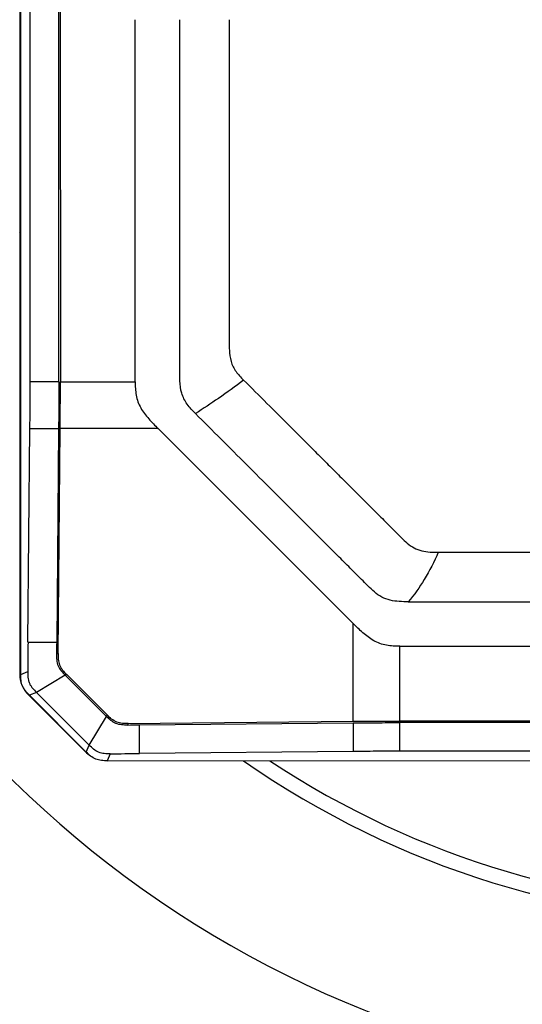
# Model space of a CAD drawing. Header units: millimetres. Extents: x 72 to 394, y 60 to 262.
# Tile 4 of 36: x 128.52 to 131.91, y 84.13 to 90.78. Entities that reach past the tile are written whole.
import ezdxf
from ezdxf.enums import TextEntityAlignment as Align

# ---------------------------------------------------------------- set-up
doc = ezdxf.new("R2010")
doc.units = ezdxf.units.MM
doc.header["$LTSCALE"] = 23.1
doc.layers.get('0').update_dxf_attribs({"linetype": 'CONTINUOUS'})
for name, color, linetype in [('00_COMPONENTS', 7, 'CONTINUOUS'), ('1', 7, 'CONTINUOUS'), ('2', 7, 'CONTINUOUS'), ('51__DRAFT_DIMS', 7, 'CONTINUOUS')]:
    doc.layers.add(name, color=color, linetype=linetype)
doc.styles.get("Standard").update_dxf_attribs({"font": 'simfang.ttf'})
doc.dimstyles.new('DIMSTYLE_1', dxfattribs={"dimtxt": 3, "dimasz": 3, "dimexe": 2.5, "dimexo": 0.5, "dimgap": 0.75, "dimtad": 1, "dimdsep": 46, "dimtxsty": 'STANDARD', "dimblk": '_FILLED', "dimblk1": '_FILLED', "dimblk2": '_FILLED', "dimcen": 0.09, "dimazin": 2, "dimtp": 0.1, "dimtm": 0.1, "dimtfac": 1, "dimtdec": 0, "dimtofl": 0, "dimtmove": 0, "dimatfit": 3, "dimldrblk": '_FILLED', "dimfxl": 1, "dimtolj": 1, "dimarcsym": 0})

# ---------------------------------------------------------------- blocks, each defined once
blk = doc.blocks.new('_FILLED')
at = {"color": 0, "linetype": 'ByBlock'}
blk.add_solid([(0, 0), (-1, 0.1667), (-1, -0.1667)], dxfattribs=at)
blk = doc.blocks.new('*D3')
at = {"layer": '51__DRAFT_DIMS', "color": 4}
for p, q in [((74.9621, 129.6788), (73.2121, 129.6788)), ((133.0179, 129.6788), (74.9621, 129.6788)), ((75.7121, 129.6788), (75.7121, 102.1788)), ((75.7121, 74.6788), (75.7121, 102.1788)), ((74.9621, 74.6788), (73.2121, 74.6788)), ((98.0179, 74.6788), (74.9621, 74.6788))]:
    blk.add_line(p, q, dxfattribs=at)
at = {"layer": '51__DRAFT_DIMS', "color": 4, "xscale": 3, "yscale": 3, "zscale": 3}
for p, rotation in [((75.7121, 129.6788), 90), ((75.7121, 74.6788), 270)]:
    blk.add_blockref('_FILLED', p, dxfattribs=dict(at, rotation=rotation))
at = {"layer": '51__DRAFT_DIMS', "color": 4}
blk.add_text('275', height=3, rotation=90, dxfattribs=at).set_placement((74.9621, 102.1788), align=Align.CENTER)

msp = doc.modelspace()

# ---------------------------------------------------------------- linework, layer by layer
at = {"layer": '00_COMPONENTS', "color": 4}
for p, q in [((128.5179, 95.196), (128.5179, 86.3617)), ((128.5179, 89.3391), (128.5249, 89.3462)), ((128.7817, 88.3334), (128.5883, 88.3334)), ((128.7921, 88.3334), (129.2975, 88.3336)), ((128.7803, 88.0167), (128.587, 88.0167)), ((129.4517, 88.0169), (128.7907, 88.0168)), ((131.3412, 87.1831), (133.5255, 87.1836)), ((130.7663, 86.0422), (130.7662, 86.7032)), ((128.5738, 86.576), (128.7672, 86.576)), ((128.7666, 86.4952), (128.777, 86.4995)), ((131.083, 86.0437), (131.0829, 86.5491)), ((128.5179, 86.3693), (128.5257, 86.3771)), ((128.5257, 86.3591), (128.5725, 86.3785)), ((128.8249, 86.3537), (128.6306, 86.2372)), ((128.8348, 86.3578), (128.8248, 86.3537)), ((128.6308, 86.237), (128.5843, 86.2177)), ((128.5764, 86.2202), (128.9593, 85.8374)), ((128.9869, 85.8811), (129.1033, 86.0754)), ((129.1074, 86.0853), (129.1033, 86.0754)), ((129.2491, 86.0276), (129.2448, 86.0172)), ((129.3257, 85.8247), (129.3256, 86.0178)), ((130.7663, 86.0317), (130.7664, 85.8385)), ((131.0831, 85.8401), (131.083, 86.0332)), ((128.9673, 85.8349), (128.9865, 85.8815)), ((129.128, 85.8232), (129.1087, 85.7764))]:
    msp.add_line(p, q, dxfattribs=at)
at = {"layer": '00_COMPONENTS', "color": 7}
for p, q in [((128.5257, 86.3591), (128.5234, 95.1932)), ((128.5883, 88.3334), (128.5871, 93.2188)), ((128.7817, 88.3334), (128.7804, 93.2189)), ((128.7909, 93.2189), (128.7921, 88.3334)), ((129.2975, 88.3336), (129.2969, 90.7763)), ((128.5738, 86.576), (128.587, 88.0167)), ((128.7803, 88.0167), (128.7672, 86.576)), ((128.777, 86.4995), (128.7908, 88.0168)), ((129.4517, 88.0169), (130.7662, 86.7032)), ((131.1384, 86.8491), (133.5256, 86.8497)), ((131.0829, 86.5491), (135.9684, 86.5504)), ((129.1033, 86.0754), (128.8249, 86.3537)), ((128.8348, 86.3578), (129.1074, 86.0853)), ((128.9869, 85.8811), (128.6306, 86.2372)), ((128.5843, 86.2177), (128.9673, 85.8349)), ((129.2491, 86.0276), (130.7663, 86.0422)), ((135.9685, 86.0449), (131.083, 86.0437)), ((135.9685, 86.0345), (131.083, 86.0332)), ((129.3256, 86.0178), (130.7663, 86.0317)), ((130.7664, 85.8385), (129.3257, 85.8247)), ((135.9685, 85.8413), (131.0831, 85.8401)), ((129.1087, 85.7764), (137.943, 85.7787))]:
    msp.add_line(p, q, dxfattribs=at)
for centre, radius, start, end in [((164.7217, 86.2321), 36.1495, 179.45502, 179.76804), ((147.6675, 86.3928), 18.9012, 179.4446, 179.68955), ((129.1332, 104.8524), 18.8355, 270.33955, 270.58534), ((128.9806, 119.6127), 33.7897, 270.25002, 270.5852)]:
    msp.add_arc(centre, radius, start, end, dxfattribs=at)
at = {"layer": '00_COMPONENTS', "color": 4}
for centre, start, end in [((128.7179, 86.3617), 180, 225), ((129.1007, 85.9788), 225, 238.1683)]:
    msp.add_arc(centre, 0.2, start, end, dxfattribs=at)
at = {"layer": '00_COMPONENTS', "color": 7}
for points, knots in [([(129.7035, 88.1188), (129.6837, 88.1386), (129.6541, 88.1688), (129.6249, 88.2169), (129.6048, 88.2694), (129.5981, 88.3256), (129.5975, 88.3815), (129.5975, 88.4235), (129.5975, 88.4655), (129.5975, 88.5215), (129.5975, 88.5916), (129.5975, 88.6756), (129.5974, 88.7876), (129.5974, 88.9277), (129.5973, 89.0957), (129.5973, 89.2638), (129.5973, 89.4319), (129.5972, 89.5999), (129.5972, 89.824), (129.5971, 90.1041), (129.597, 90.4402), (129.5969, 90.6643), (129.5969, 90.7764)], [0, 0, 0, 0, 0.031219, 0.046825, 0.062434, 0.093614, 0.10924, 0.124872, 0.140496, 0.156122, 0.187381, 0.218639, 0.249895, 0.312402, 0.374907, 0.437414, 0.499921, 0.56243, 0.62494, 0.749961, 0.874981, 1, 1, 1, 1]), ([(128.587, 88.0167), (128.5874, 88.0685), (128.5883, 88.174), (128.5883, 88.2796), (128.5883, 88.3334)], [0, 0, 0, 0, 0.490581, 1, 1, 1, 1]), ([(128.7817, 88.3334), (128.7817, 88.2797), (128.7816, 88.1741), (128.7808, 88.0685), (128.7803, 88.0167)], [0, 0, 0, 0, 0.509419, 1, 1, 1, 1]), ([(128.7908, 88.0168), (128.7912, 88.0685), (128.7921, 88.1741), (128.7921, 88.2797), (128.7921, 88.3334)], [0, 0, 0, 0, 0.490585, 1, 1, 1, 1]), ([(129.2975, 88.3336), (129.2975, 88.3183), (129.2975, 88.2878), (129.3022, 88.2422), (129.3142, 88.1978), (129.3338, 88.1563), (129.3591, 88.118), (129.3978, 88.0709), (129.4302, 88.0385), (129.4517, 88.0169)], [0, 0, 0, 0, 0.125025, 0.250021, 0.374994, 0.499973, 0.624971, 0.749984, 1, 1, 1, 1]), ([(131.1384, 86.8491), (131.1181, 86.8491), (131.0775, 86.8494), (131.0169, 86.8571), (130.9592, 86.8783), (130.9092, 86.9138), (130.8661, 86.9568), (130.823, 86.9998), (130.78, 87.0428), (130.7369, 87.0859), (130.6939, 87.1289), (130.6364, 87.1863), (130.5647, 87.258), (130.4786, 87.3441), (130.3924, 87.4302), (130.3063, 87.5163), (130.1915, 87.631), (129.9906, 87.8319), (129.8183, 88.004), (129.7035, 88.1188)], [0, 0, 0, 0, 0.031258, 0.062473, 0.093646, 0.12484, 0.156086, 0.187343, 0.218599, 0.249853, 0.281109, 0.312366, 0.37488, 0.437392, 0.499902, 0.562414, 0.624927, 0.749956, 1, 1, 1, 1]), ([(131.0829, 86.5491), (131.0677, 86.5491), (131.0372, 86.5491), (130.9915, 86.5538), (130.9472, 86.5658), (130.9056, 86.5853), (130.8673, 86.6106), (130.8201, 86.6493), (130.7877, 86.6816), (130.7662, 86.7032)], [0, 0, 0, 0, 0.125026, 0.250021, 0.374992, 0.499971, 0.624969, 0.749983, 1, 1, 1, 1]), ([(128.777, 86.4995), (128.7768, 86.4867), (128.7767, 86.4672), (128.7805, 86.4414), (128.7862, 86.4223), (128.7951, 86.4042), (128.8107, 86.382), (128.8252, 86.3674), (128.8348, 86.3578)], [0, 0, 0, 0, 0.24225, 0.36511, 0.489784, 0.616234, 0.74385, 1, 1, 1, 1]), ([(128.7666, 86.4952), (128.7665, 86.4821), (128.7664, 86.4557), (128.775, 86.4163), (128.7966, 86.382), (128.8154, 86.3631), (128.8249, 86.3537)], [0, 0, 0, 0, 0.247754, 0.497545, 0.748412, 1, 1, 1, 1]), ([(128.5725, 86.3785), (128.5724, 86.3653), (128.5724, 86.3455), (128.5766, 86.3194), (128.5826, 86.3003), (128.5916, 86.2825), (128.6071, 86.2608), (128.6212, 86.2466), (128.6306, 86.2372)], [0, 0, 0, 0, 0.248477, 0.373264, 0.498348, 0.623662, 0.7491, 1, 1, 1, 1]), ([(128.5843, 86.2177), (128.5749, 86.2271), (128.5562, 86.2459), (128.5346, 86.2799), (128.5257, 86.3193), (128.5257, 86.3458), (128.5257, 86.3591)], [0, 0, 0, 0, 0.250296, 0.5, 0.749704, 1, 1, 1, 1]), ([(129.2448, 86.0172), (129.2317, 86.0171), (129.2053, 86.017), (129.1659, 86.0256), (129.1316, 86.0471), (129.1128, 86.066), (129.1033, 86.0754)], [0, 0, 0, 0, 0.247756, 0.497544, 0.748409, 1, 1, 1, 1]), ([(129.2491, 86.0276), (129.2363, 86.0274), (129.2103, 86.0272), (129.1711, 86.0352), (129.1362, 86.0566), (129.1171, 86.0757), (129.1074, 86.0853)], [0, 0, 0, 0, 0.242573, 0.489821, 0.743517, 1, 1, 1, 1]), ([(130.7663, 86.0422), (130.8181, 86.0427), (130.9237, 86.0436), (131.0293, 86.0437), (131.083, 86.0437)], [0, 0, 0, 0, 0.490581, 1, 1, 1, 1]), ([(130.7663, 86.0317), (130.8181, 86.0322), (130.9237, 86.0331), (131.0293, 86.0332), (131.083, 86.0332)], [0, 0, 0, 0, 0.490581, 1, 1, 1, 1]), ([(129.1087, 85.7764), (129.0954, 85.7764), (129.0689, 85.7764), (129.0295, 85.7853), (128.9954, 85.8068), (128.9766, 85.8256), (128.9673, 85.8349)], [0, 0, 0, 0, 0.250296, 0.5, 0.749704, 1, 1, 1, 1]), ([(129.128, 85.8232), (129.1149, 85.8232), (129.0886, 85.8231), (129.0493, 85.8316), (129.0151, 85.853), (128.9963, 85.8717), (128.9869, 85.8811)], [0, 0, 0, 0, 0.248817, 0.498365, 0.74877, 1, 1, 1, 1]), ([(131.0831, 85.8401), (131.0293, 85.84), (130.9237, 85.84), (130.8182, 85.839), (130.7664, 85.8385)], [0, 0, 0, 0, 0.509419, 1, 1, 1, 1])]:
    msp.add_open_spline(points, degree=3, knots=knots, dxfattribs=at)
at = {"layer": '00_COMPONENTS', "color": 4}
for points, knots in [([(129.9308, 90.7764), (129.9308, 90.6739), (129.9309, 90.4689), (129.931, 90.1613), (129.931, 89.905), (129.9311, 89.7), (129.9311, 89.5462), (129.9312, 89.3925), (129.9312, 89.2387), (129.9313, 89.0849), (129.9313, 88.9568), (129.9313, 88.8543), (129.9313, 88.7774), (129.9313, 88.7133), (129.9314, 88.662), (129.9314, 88.6236), (129.9313, 88.5851), (129.9319, 88.534), (129.938, 88.4826), (129.9564, 88.4345), (129.9832, 88.3906), (130.0102, 88.3629), (130.0283, 88.3448)], [0, 0, 0, 0, 0.125021, 0.25004, 0.375058, 0.437566, 0.500075, 0.562583, 0.625091, 0.687599, 0.750108, 0.781362, 0.812617, 0.843873, 0.8595, 0.875126, 0.890754, 0.906382, 0.937561, 0.95317, 0.96878, 1, 1, 1, 1]), ([(130.0283, 88.3448), (129.9727, 88.3025), (129.8662, 88.2245), (129.7562, 88.1515), (129.7035, 88.1188)], [0, 0, 0, 0, 0.529865, 1, 1, 1, 1]), ([(130.0283, 88.3448), (130.1334, 88.2398), (130.291, 88.0823), (130.4749, 87.8985), (130.5799, 87.7935), (130.6587, 87.7147), (130.7375, 87.636), (130.8163, 87.5572), (130.882, 87.4916), (130.9345, 87.4391), (130.9739, 87.3997), (131.0133, 87.3603), (131.0527, 87.3209), (131.0921, 87.2816), (131.1315, 87.2422), (131.1773, 87.2098), (131.2301, 87.1904), (131.2855, 87.1833), (131.3227, 87.1831), (131.3412, 87.1831)], [0, 0, 0, 0, 0.250047, 0.375075, 0.437587, 0.500097, 0.562607, 0.625119, 0.687633, 0.71889, 0.750146, 0.7814, 0.812656, 0.843918, 0.875161, 0.906357, 0.937526, 0.968749, 1, 1, 1, 1]), ([(131.3412, 87.1831), (131.3139, 87.1198), (131.2552, 87.0026), (131.179, 86.8955), (131.1384, 86.8491)], [0, 0, 0, 0, 0.528021, 1, 1, 1, 1])]:
    msp.add_open_spline(points, degree=3, knots=knots, dxfattribs=at)
at = {"layer": '1', "color": 7}
for radius, start, end in [(9.7, 120.76675, 58.70981), (7.2, 191.21253, 50.80534), (6.1, 235.0882, 304.94102)]:
    msp.add_arc((133.5179, 90.7788), radius, start, end, dxfattribs=at)
at = {"layer": '1', "color": 4}
msp.add_arc((133.5179, 90.7788), 8.9, 152.95889, 266.51766, dxfattribs=at)
at = {"layer": '2', "color": 7}
msp.add_arc((133.5179, 90.7788), 6, 236.4808, 303.54868, dxfattribs=at)

# ---------------------------------------------------------------- dimensions: what is measured, and where the dimension line sits
at = {"layer": '51__DRAFT_DIMS', "color": 4}
dim = msp.add_linear_dim(base=(75.7121, 129.6788), p1=(98.5179, 74.6788), p2=(133.5179, 129.6788), angle=90, text='275', dimstyle='DIMSTYLE_1', dxfattribs=at)
dim.commit()
dim.dimension.update_dxf_attribs({"geometry": '*D3', "text_midpoint": (75.7121, 102.1202), "dimtype": 160})

doc.saveas('drawing.dxf')
